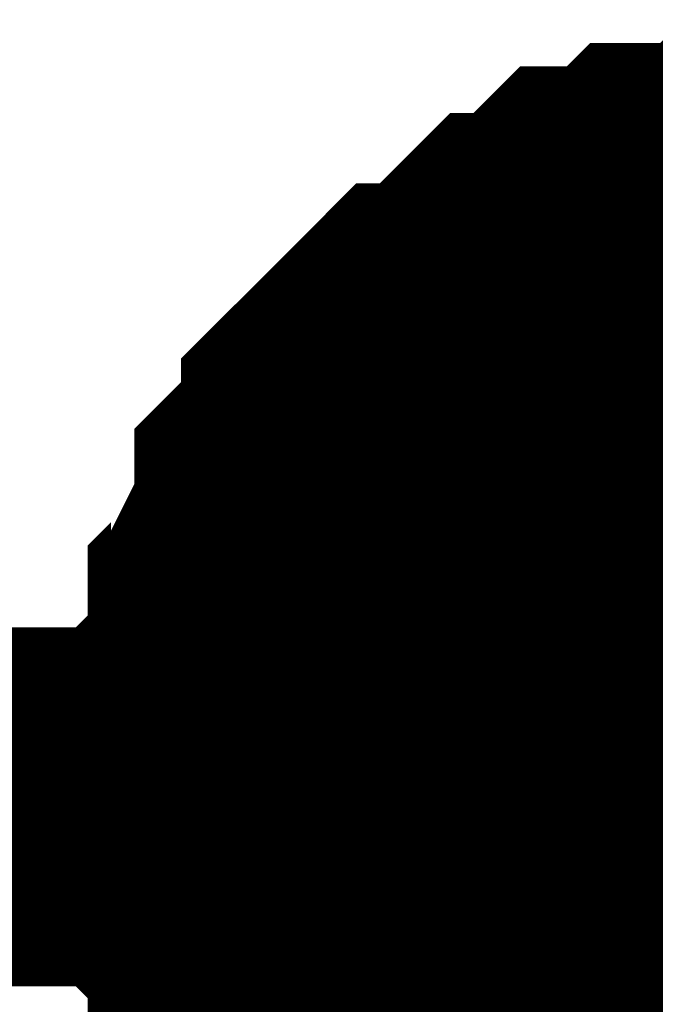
# Model space of a CAD drawing. Header units: inches. Extents: x 0 to 292, y 0 to 193.
# Tile 100 of 256: x 46.593 to 47.123, y 149.352 to 150.173. Entities that reach past the tile are written whole.
import ezdxf

# ---------------------------------------------------------------- set-up
doc = ezdxf.new("R2010")
doc.units = ezdxf.units.IN
doc.layers.add('Sheet', color=255, linetype='Continuous')

msp = doc.modelspace()

# ---------------------------------------------------------------- linework, layer by layer
at = {"layer": 'Sheet'}
for points in [[(46.78042, 149.51634, 0.29972, 0.29972, 0), (46.78042, 149.53583, 0.29972, 0.29972, 0), (46.78042, 149.57481, 0.29972, 0.29972, 0), (46.78042, 149.59431, 0.29972, 0.29972, 0), (46.79991, 149.6138, 0.29972, 0.29972, 0), (46.79991, 149.65278, 0.29972, 0.29972, 0), (46.79991, 149.67227, 0.29972, 0.29972, 0), (46.81939, 149.69176, 0.29972, 0.29972, 0), (46.81939, 149.71125, 0.29972, 0.29972, 0), (46.83887, 149.75023, 0.29972, 0.29972, 0), (46.83887, 149.76973, 0.29972, 0.29972, 0), (46.85836, 149.78922, 0.29972, 0.29972, 0), (46.87784, 149.80871, 0.29972, 0.29972, 0), (46.87784, 149.8282, 0.29972, 0.29972, 0), (46.89733, 149.84769, 0.29972, 0.29972, 0), (46.91681, 149.86718, 0.29972, 0.29972, 0), (46.93629, 149.88667, 0.29972, 0.29972, 0), (46.95578, 149.88667, 0.29972, 0.29972, 0), (46.97526, 149.90616, 0.29972, 0.29972, 0), (46.99474, 149.92565, 0.29972, 0.29972, 0), (47.01423, 149.94515, 0.29972, 0.29972, 0), (47.03371, 149.94515, 0.29972, 0.29972, 0), (47.0532, 149.96464, 0.29972, 0.29972, 0), (47.07268, 149.98413, 0.29972, 0.29972, 0), (47.09216, 149.98413, 0.29972, 0.29972, 0), (47.11165, 149.98413, 0.29972, 0.29972, 0), (47.13113, 150.00362, 0.29972, 0.29972, 0), (47.1701, 150.00362, 0.29972, 0.29972, 0), (47.18958, 150.00362, 0.29972, 0.29972, 0), (47.20906, 150.02311, 0.29972, 0.29972, 0), (47.22855, 150.02311, 0.29972, 0.29972, 0), (47.26752, 150.02311, 0.29972, 0.29972, 0), (47.287, 150.02311, 0.29972, 0.29972, 0)], [(46.78042, 149.51634, 0.29972, 0.29972, 0), (46.78042, 149.53583, 0.29972, 0.29972, 0), (46.78042, 149.57481, 0.29972, 0.29972, 0), (46.78042, 149.59431, 0.29972, 0.29972, 0), (46.79991, 149.6138, 0.29972, 0.29972, 0), (46.79991, 149.65278, 0.29972, 0.29972, 0), (46.79991, 149.67227, 0.29972, 0.29972, 0), (46.81939, 149.69176, 0.29972, 0.29972, 0), (46.81939, 149.71125, 0.29972, 0.29972, 0), (46.83887, 149.75023, 0.29972, 0.29972, 0), (46.83887, 149.76973, 0.29972, 0.29972, 0), (46.85836, 149.78922, 0.29972, 0.29972, 0), (46.87784, 149.80871, 0.29972, 0.29972, 0), (46.87784, 149.8282, 0.29972, 0.29972, 0), (46.89733, 149.84769, 0.29972, 0.29972, 0), (46.91681, 149.86718, 0.29972, 0.29972, 0), (46.93629, 149.88667, 0.29972, 0.29972, 0), (46.95578, 149.88667, 0.29972, 0.29972, 0), (46.97526, 149.90616, 0.29972, 0.29972, 0), (46.99474, 149.92565, 0.29972, 0.29972, 0), (47.01423, 149.94515, 0.29972, 0.29972, 0), (47.03371, 149.94515, 0.29972, 0.29972, 0), (47.0532, 149.96464, 0.29972, 0.29972, 0), (47.07268, 149.98413, 0.29972, 0.29972, 0), (47.09216, 149.98413, 0.29972, 0.29972, 0), (47.11165, 149.98413, 0.29972, 0.29972, 0), (47.13113, 150.00362, 0.29972, 0.29972, 0), (47.1701, 150.00362, 0.29972, 0.29972, 0), (47.18958, 150.00362, 0.29972, 0.29972, 0), (47.20906, 150.02311, 0.29972, 0.29972, 0), (47.22855, 150.02311, 0.29972, 0.29972, 0), (47.26752, 150.02311, 0.29972, 0.29972, 0), (47.287, 150.02311, 0.29972, 0.29972, 0)], [(46.78042, 149.51634, 0.29972, 0.29972, 0), (46.78042, 149.53583, 0.29972, 0.29972, 0), (46.78042, 149.57481, 0.29972, 0.29972, 0), (46.78042, 149.59431, 0.29972, 0.29972, 0), (46.79991, 149.6138, 0.29972, 0.29972, 0), (46.79991, 149.65278, 0.29972, 0.29972, 0), (46.79991, 149.67227, 0.29972, 0.29972, 0), (46.81939, 149.69176, 0.29972, 0.29972, 0), (46.81939, 149.71125, 0.29972, 0.29972, 0), (46.83887, 149.75023, 0.29972, 0.29972, 0), (46.83887, 149.76973, 0.29972, 0.29972, 0), (46.85836, 149.78922, 0.29972, 0.29972, 0), (46.87784, 149.80871, 0.29972, 0.29972, 0), (46.87784, 149.8282, 0.29972, 0.29972, 0), (46.89733, 149.84769, 0.29972, 0.29972, 0), (46.91681, 149.86718, 0.29972, 0.29972, 0), (46.93629, 149.88667, 0.29972, 0.29972, 0), (46.95578, 149.88667, 0.29972, 0.29972, 0), (46.97526, 149.90616, 0.29972, 0.29972, 0), (46.99474, 149.92565, 0.29972, 0.29972, 0), (47.01423, 149.94515, 0.29972, 0.29972, 0), (47.03371, 149.94515, 0.29972, 0.29972, 0), (47.0532, 149.96464, 0.29972, 0.29972, 0), (47.07268, 149.98413, 0.29972, 0.29972, 0), (47.09216, 149.98413, 0.29972, 0.29972, 0), (47.11165, 149.98413, 0.29972, 0.29972, 0), (47.13113, 150.00362, 0.29972, 0.29972, 0), (47.1701, 150.00362, 0.29972, 0.29972, 0), (47.18958, 150.00362, 0.29972, 0.29972, 0), (47.20906, 150.02311, 0.29972, 0.29972, 0), (47.22855, 150.02311, 0.29972, 0.29972, 0), (47.26752, 150.02311, 0.29972, 0.29972, 0), (47.287, 150.02311, 0.29972, 0.29972, 0)], [(46.78042, 149.51634, 0.29972, 0.29972, 0), (46.78042, 149.53583, 0.29972, 0.29972, 0), (46.78042, 149.57481, 0.29972, 0.29972, 0), (46.78042, 149.59431, 0.29972, 0.29972, 0), (46.79991, 149.6138, 0.29972, 0.29972, 0), (46.79991, 149.65278, 0.29972, 0.29972, 0), (46.79991, 149.67227, 0.29972, 0.29972, 0), (46.81939, 149.69176, 0.29972, 0.29972, 0), (46.81939, 149.71125, 0.29972, 0.29972, 0), (46.83887, 149.75023, 0.29972, 0.29972, 0), (46.83887, 149.76973, 0.29972, 0.29972, 0), (46.85836, 149.78922, 0.29972, 0.29972, 0), (46.87784, 149.80871, 0.29972, 0.29972, 0), (46.87784, 149.8282, 0.29972, 0.29972, 0), (46.89733, 149.84769, 0.29972, 0.29972, 0), (46.91681, 149.86718, 0.29972, 0.29972, 0), (46.93629, 149.88667, 0.29972, 0.29972, 0), (46.95578, 149.88667, 0.29972, 0.29972, 0), (46.97526, 149.90616, 0.29972, 0.29972, 0), (46.99474, 149.92565, 0.29972, 0.29972, 0), (47.01423, 149.94515, 0.29972, 0.29972, 0), (47.03371, 149.94515, 0.29972, 0.29972, 0), (47.0532, 149.96464, 0.29972, 0.29972, 0), (47.07268, 149.98413, 0.29972, 0.29972, 0), (47.09216, 149.98413, 0.29972, 0.29972, 0), (47.11165, 149.98413, 0.29972, 0.29972, 0), (47.13113, 150.00362, 0.29972, 0.29972, 0), (47.1701, 150.00362, 0.29972, 0.29972, 0), (47.18958, 150.00362, 0.29972, 0.29972, 0), (47.20906, 150.02311, 0.29972, 0.29972, 0), (47.22855, 150.02311, 0.29972, 0.29972, 0), (47.26752, 150.02311, 0.29972, 0.29972, 0), (47.287, 150.02311, 0.29972, 0.29972, 0)], [(46.78042, 149.51634, 0.09906, 0.09906, 0), (46.78042, 149.53583, 0.09906, 0.09906, 0), (46.78042, 149.57481, 0.09906, 0.09906, 0), (46.78042, 149.59431, 0.09906, 0.09906, 0), (46.79991, 149.6138, 0.09906, 0.09906, 0), (46.79991, 149.65278, 0.09906, 0.09906, 0), (46.79991, 149.67227, 0.09906, 0.09906, 0), (46.81939, 149.69176, 0.09906, 0.09906, 0), (46.81939, 149.71125, 0.09906, 0.09906, 0), (46.83887, 149.75023, 0.09906, 0.09906, 0), (46.83887, 149.76973, 0.09906, 0.09906, 0), (46.85836, 149.78922, 0.09906, 0.09906, 0), (46.87784, 149.80871, 0.09906, 0.09906, 0), (46.87784, 149.8282, 0.09906, 0.09906, 0), (46.89733, 149.84769, 0.09906, 0.09906, 0), (46.91681, 149.86718, 0.09906, 0.09906, 0), (46.93629, 149.88667, 0.09906, 0.09906, 0), (46.95578, 149.88667, 0.09906, 0.09906, 0), (46.97526, 149.90616, 0.09906, 0.09906, 0), (46.99474, 149.92565, 0.09906, 0.09906, 0), (47.01423, 149.94515, 0.09906, 0.09906, 0), (47.03371, 149.94515, 0.09906, 0.09906, 0), (47.0532, 149.96464, 0.09906, 0.09906, 0), (47.07268, 149.98413, 0.09906, 0.09906, 0), (47.09216, 149.98413, 0.09906, 0.09906, 0), (47.11165, 149.98413, 0.09906, 0.09906, 0), (47.13113, 150.00362, 0.09906, 0.09906, 0), (47.1701, 150.00362, 0.09906, 0.09906, 0), (47.18958, 150.00362, 0.09906, 0.09906, 0)], [(46.78042, 149.51634, 0.09906, 0.09906, 0), (46.78042, 149.53583, 0.09906, 0.09906, 0), (46.78042, 149.57481, 0.09906, 0.09906, 0), (46.78042, 149.59431, 0.09906, 0.09906, 0), (46.79991, 149.6138, 0.09906, 0.09906, 0), (46.79991, 149.65278, 0.09906, 0.09906, 0), (46.79991, 149.67227, 0.09906, 0.09906, 0), (46.81939, 149.69176, 0.09906, 0.09906, 0), (46.81939, 149.71125, 0.09906, 0.09906, 0), (46.83887, 149.75023, 0.09906, 0.09906, 0), (46.83887, 149.76973, 0.09906, 0.09906, 0), (46.85836, 149.78922, 0.09906, 0.09906, 0), (46.87784, 149.80871, 0.09906, 0.09906, 0), (46.87784, 149.8282, 0.09906, 0.09906, 0), (46.89733, 149.84769, 0.09906, 0.09906, 0), (46.91681, 149.86718, 0.09906, 0.09906, 0), (46.93629, 149.88667, 0.09906, 0.09906, 0), (46.95578, 149.88667, 0.09906, 0.09906, 0), (46.97526, 149.90616, 0.09906, 0.09906, 0), (46.99474, 149.92565, 0.09906, 0.09906, 0), (47.01423, 149.94515, 0.09906, 0.09906, 0), (47.03371, 149.94515, 0.09906, 0.09906, 0), (47.0532, 149.96464, 0.09906, 0.09906, 0), (47.07268, 149.98413, 0.09906, 0.09906, 0), (47.09216, 149.98413, 0.09906, 0.09906, 0), (47.11165, 149.98413, 0.09906, 0.09906, 0), (47.13113, 150.00362, 0.09906, 0.09906, 0), (47.1701, 150.00362, 0.09906, 0.09906, 0), (47.18958, 150.00362, 0.09906, 0.09906, 0)], [(46.78042, 149.51634, 0.09906, 0.09906, 0), (46.78042, 149.53583, 0.09906, 0.09906, 0), (46.78042, 149.57481, 0.09906, 0.09906, 0), (46.78042, 149.59431, 0.09906, 0.09906, 0), (46.79991, 149.6138, 0.09906, 0.09906, 0), (46.79991, 149.65278, 0.09906, 0.09906, 0), (46.79991, 149.67227, 0.09906, 0.09906, 0), (46.81939, 149.69176, 0.09906, 0.09906, 0), (46.81939, 149.71125, 0.09906, 0.09906, 0), (46.83887, 149.75023, 0.09906, 0.09906, 0), (46.83887, 149.76973, 0.09906, 0.09906, 0), (46.85836, 149.78922, 0.09906, 0.09906, 0), (46.87784, 149.80871, 0.09906, 0.09906, 0), (46.87784, 149.8282, 0.09906, 0.09906, 0), (46.89733, 149.84769, 0.09906, 0.09906, 0), (46.91681, 149.86718, 0.09906, 0.09906, 0), (46.93629, 149.88667, 0.09906, 0.09906, 0), (46.95578, 149.88667, 0.09906, 0.09906, 0), (46.97526, 149.90616, 0.09906, 0.09906, 0), (46.99474, 149.92565, 0.09906, 0.09906, 0), (47.01423, 149.94515, 0.09906, 0.09906, 0), (47.03371, 149.94515, 0.09906, 0.09906, 0), (47.0532, 149.96464, 0.09906, 0.09906, 0), (47.07268, 149.98413, 0.09906, 0.09906, 0), (47.09216, 149.98413, 0.09906, 0.09906, 0), (47.11165, 149.98413, 0.09906, 0.09906, 0), (47.13113, 150.00362, 0.09906, 0.09906, 0), (47.1701, 150.00362, 0.09906, 0.09906, 0), (47.18958, 150.00362, 0.09906, 0.09906, 0)], [(46.78042, 149.51634, 0.09906, 0.09906, 0), (46.78042, 149.53583, 0.09906, 0.09906, 0), (46.78042, 149.57481, 0.09906, 0.09906, 0), (46.78042, 149.59431, 0.09906, 0.09906, 0), (46.79991, 149.6138, 0.09906, 0.09906, 0), (46.79991, 149.65278, 0.09906, 0.09906, 0), (46.79991, 149.67227, 0.09906, 0.09906, 0), (46.81939, 149.69176, 0.09906, 0.09906, 0), (46.81939, 149.71125, 0.09906, 0.09906, 0), (46.83887, 149.75023, 0.09906, 0.09906, 0), (46.83887, 149.76973, 0.09906, 0.09906, 0), (46.85836, 149.78922, 0.09906, 0.09906, 0), (46.87784, 149.80871, 0.09906, 0.09906, 0), (46.87784, 149.8282, 0.09906, 0.09906, 0), (46.89733, 149.84769, 0.09906, 0.09906, 0), (46.91681, 149.86718, 0.09906, 0.09906, 0), (46.93629, 149.88667, 0.09906, 0.09906, 0), (46.95578, 149.88667, 0.09906, 0.09906, 0), (46.97526, 149.90616, 0.09906, 0.09906, 0), (46.99474, 149.92565, 0.09906, 0.09906, 0), (47.01423, 149.94515, 0.09906, 0.09906, 0), (47.03371, 149.94515, 0.09906, 0.09906, 0), (47.0532, 149.96464, 0.09906, 0.09906, 0), (47.07268, 149.98413, 0.09906, 0.09906, 0), (47.09216, 149.98413, 0.09906, 0.09906, 0), (47.11165, 149.98413, 0.09906, 0.09906, 0), (47.13113, 150.00362, 0.09906, 0.09906, 0), (47.1701, 150.00362, 0.09906, 0.09906, 0), (47.18958, 150.00362, 0.09906, 0.09906, 0)], [(39.16229, 149.51634, 0.29972, 0.29972, 0), (47.287, 149.51634, 0.29972, 0.29972, 0), (47.287, 129.53795, 0.29972, 0.29972, 0), (53.89198, 129.53795, 0.29972, 0.29972, 0), (74.4668, 129.53795, 0.29972, 0.29972, 0), (90.03429, 129.53795, 0.29972, 0.29972, 0), (138.95792, 129.53795, 0.29972, 0.29972, 0), (164.34522, 129.53795, 0.29972, 0.29972, 0), (184.90055, 129.53795, 0.29972, 0.29972, 0), (201.65655, 129.53795, 0.29972, 0.29972, 0), (223.24452, 129.53795, 0.29972, 0.29972, 0), (248.2811, 129.53795, 0.29972, 0.29972, 0), (264.88124, 129.53795, 0.29972, 0.29972, 0), (264.88124, 138.52335, 0.29972, 0.29972, 0)], [(46.91681, 149.18499, 0.29972, 0.29972, 0), (46.89733, 149.20448, 0.29972, 0.29972, 0), (46.87784, 149.22397, 0.29972, 0.29972, 0), (46.87784, 149.24347, 0.29972, 0.29972, 0), (46.85836, 149.26296, 0.29972, 0.29972, 0), (46.83887, 149.28245, 0.29972, 0.29972, 0), (46.83887, 149.30194, 0.29972, 0.29972, 0), (46.81939, 149.32143, 0.29972, 0.29972, 0), (46.81939, 149.34092, 0.29972, 0.29972, 0), (46.79991, 149.36041, 0.29972, 0.29972, 0), (46.79991, 149.39939, 0.29972, 0.29972, 0), (46.79991, 149.41889, 0.29972, 0.29972, 0), (46.78042, 149.43838, 0.29972, 0.29972, 0), (46.78042, 149.45787, 0.29972, 0.29972, 0), (46.78042, 149.49685, 0.29972, 0.29972, 0), (46.78042, 149.51634, 0.29972, 0.29972, 0)], [(46.78042, 149.51634, 0.29972, 0.29972, 0), (46.78042, 149.51634, 0.29972, 0.29972, 0)], [(46.91681, 149.18499, 0.29972, 0.29972, 0), (46.89733, 149.20448, 0.29972, 0.29972, 0), (46.87784, 149.22397, 0.29972, 0.29972, 0), (46.87784, 149.24347, 0.29972, 0.29972, 0), (46.85836, 149.26296, 0.29972, 0.29972, 0), (46.83887, 149.28245, 0.29972, 0.29972, 0), (46.83887, 149.30194, 0.29972, 0.29972, 0), (46.81939, 149.32143, 0.29972, 0.29972, 0), (46.81939, 149.34092, 0.29972, 0.29972, 0), (46.79991, 149.36041, 0.29972, 0.29972, 0), (46.79991, 149.39939, 0.29972, 0.29972, 0), (46.79991, 149.41889, 0.29972, 0.29972, 0), (46.78042, 149.43838, 0.29972, 0.29972, 0), (46.78042, 149.45787, 0.29972, 0.29972, 0), (46.78042, 149.49685, 0.29972, 0.29972, 0), (46.78042, 149.51634, 0.29972, 0.29972, 0)], [(46.78042, 149.51634, 0.29972, 0.29972, 0), (46.78042, 149.51634, 0.29972, 0.29972, 0)], [(46.91681, 149.18499, 0.29972, 0.29972, 0), (46.89733, 149.20448, 0.29972, 0.29972, 0), (46.87784, 149.22397, 0.29972, 0.29972, 0), (46.87784, 149.24347, 0.29972, 0.29972, 0), (46.85836, 149.26296, 0.29972, 0.29972, 0), (46.83887, 149.28245, 0.29972, 0.29972, 0), (46.83887, 149.30194, 0.29972, 0.29972, 0), (46.81939, 149.32143, 0.29972, 0.29972, 0), (46.81939, 149.34092, 0.29972, 0.29972, 0), (46.79991, 149.36041, 0.29972, 0.29972, 0), (46.79991, 149.39939, 0.29972, 0.29972, 0), (46.79991, 149.41889, 0.29972, 0.29972, 0), (46.78042, 149.43838, 0.29972, 0.29972, 0), (46.78042, 149.45787, 0.29972, 0.29972, 0), (46.78042, 149.49685, 0.29972, 0.29972, 0), (46.78042, 149.51634, 0.29972, 0.29972, 0)], [(46.78042, 149.51634, 0.29972, 0.29972, 0), (46.78042, 149.51634, 0.29972, 0.29972, 0)], [(46.91681, 149.18499, 0.29972, 0.29972, 0), (46.89733, 149.20448, 0.29972, 0.29972, 0), (46.87784, 149.22397, 0.29972, 0.29972, 0), (46.87784, 149.24347, 0.29972, 0.29972, 0), (46.85836, 149.26296, 0.29972, 0.29972, 0), (46.83887, 149.28245, 0.29972, 0.29972, 0), (46.83887, 149.30194, 0.29972, 0.29972, 0), (46.81939, 149.32143, 0.29972, 0.29972, 0), (46.81939, 149.34092, 0.29972, 0.29972, 0), (46.79991, 149.36041, 0.29972, 0.29972, 0), (46.79991, 149.39939, 0.29972, 0.29972, 0), (46.79991, 149.41889, 0.29972, 0.29972, 0), (46.78042, 149.43838, 0.29972, 0.29972, 0), (46.78042, 149.45787, 0.29972, 0.29972, 0), (46.78042, 149.49685, 0.29972, 0.29972, 0), (46.78042, 149.51634, 0.29972, 0.29972, 0)], [(46.78042, 149.51634, 0.29972, 0.29972, 0), (46.78042, 149.51634, 0.29972, 0.29972, 0)], [(46.83887, 149.30194, 0.09906, 0.09906, 0), (46.81939, 149.32143, 0.09906, 0.09906, 0), (46.81939, 149.34092, 0.09906, 0.09906, 0), (46.79991, 149.36041, 0.09906, 0.09906, 0), (46.79991, 149.39939, 0.09906, 0.09906, 0), (46.79991, 149.41889, 0.09906, 0.09906, 0), (46.78042, 149.43838, 0.09906, 0.09906, 0), (46.78042, 149.45787, 0.09906, 0.09906, 0), (46.78042, 149.49685, 0.09906, 0.09906, 0), (46.78042, 149.51634, 0.09906, 0.09906, 0)], [(46.78042, 149.51634, 0.09906, 0.09906, 0), (46.78042, 149.51634, 0.09906, 0.09906, 0)], [(46.83887, 149.30194, 0.09906, 0.09906, 0), (46.81939, 149.32143, 0.09906, 0.09906, 0), (46.81939, 149.34092, 0.09906, 0.09906, 0), (46.79991, 149.36041, 0.09906, 0.09906, 0), (46.79991, 149.39939, 0.09906, 0.09906, 0), (46.79991, 149.41889, 0.09906, 0.09906, 0), (46.78042, 149.43838, 0.09906, 0.09906, 0), (46.78042, 149.45787, 0.09906, 0.09906, 0), (46.78042, 149.49685, 0.09906, 0.09906, 0), (46.78042, 149.51634, 0.09906, 0.09906, 0)], [(46.78042, 149.51634, 0.09906, 0.09906, 0), (46.78042, 149.51634, 0.09906, 0.09906, 0)], [(46.83887, 149.30194, 0.09906, 0.09906, 0), (46.81939, 149.32143, 0.09906, 0.09906, 0), (46.81939, 149.34092, 0.09906, 0.09906, 0), (46.79991, 149.36041, 0.09906, 0.09906, 0), (46.79991, 149.39939, 0.09906, 0.09906, 0), (46.79991, 149.41889, 0.09906, 0.09906, 0), (46.78042, 149.43838, 0.09906, 0.09906, 0), (46.78042, 149.45787, 0.09906, 0.09906, 0), (46.78042, 149.49685, 0.09906, 0.09906, 0), (46.78042, 149.51634, 0.09906, 0.09906, 0)], [(46.78042, 149.51634, 0.09906, 0.09906, 0), (46.78042, 149.51634, 0.09906, 0.09906, 0)], [(46.83887, 149.30194, 0.09906, 0.09906, 0), (46.81939, 149.32143, 0.09906, 0.09906, 0), (46.81939, 149.34092, 0.09906, 0.09906, 0), (46.79991, 149.36041, 0.09906, 0.09906, 0), (46.79991, 149.39939, 0.09906, 0.09906, 0), (46.79991, 149.41889, 0.09906, 0.09906, 0), (46.78042, 149.43838, 0.09906, 0.09906, 0), (46.78042, 149.45787, 0.09906, 0.09906, 0), (46.78042, 149.49685, 0.09906, 0.09906, 0), (46.78042, 149.51634, 0.09906, 0.09906, 0)], [(46.78042, 149.51634, 0.09906, 0.09906, 0), (46.78042, 149.51634, 0.09906, 0.09906, 0)]]:
    msp.add_lwpolyline(points, format="xyseb", dxfattribs=at)
msp.add_lwpolyline([(46.99, 149.53191, 0.508, 0.508, 1), (47.498, 149.53191, 0.508, 0.508, 1)], format="xyseb", close=True, dxfattribs=at)

doc.saveas('drawing.dxf')
